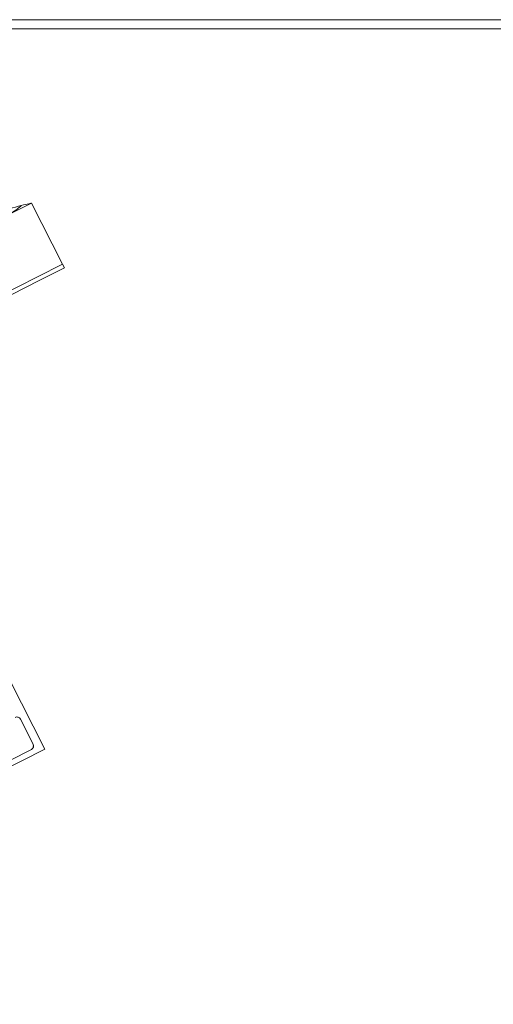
# Model space of a CAD drawing. Header units: millimetres. Extents: x 256092 to 341172, y 103077 to 145077.
# Tile 80 of 139: x 301967 to 302202, y 137651 to 138139. Entities that reach past the tile are written whole.
import ezdxf

# ---------------------------------------------------------------- set-up
doc = ezdxf.new("R2010")
doc.units = ezdxf.units.MM
doc.layers.add('I-FURN', color=62, linetype='Continuous', lineweight=9)
doc.layers.add('Q-SPCQ', color=250, linetype='Continuous', lineweight=9)

# ---------------------------------------------------------------- blocks, each defined once
blk = doc.blocks.new('Station_Teacher-Mien_Company-Double-Pedestal-THX - THX Double_Fixed Height_60x30-643774-3_ k sisustuse plaan')
at = {"layer": 'I-FURN'}
for p, q in [((-695.44, -376.44), (695.44, -376.44)), ((-700, -381), (700, -381))]:
    blk.add_line(p, q, dxfattribs=at)
blk = doc.blocks.new('Speciality-Electrical-Apple-iMac - Speciality-Electrical-Apple-iMac-V56-3_ k sisustuse plaan')
at = {"layer": 'Q-SPCQ'}
for p, q in [((-242.49, 0), (-256.5, 0)), ((-256.5, 0), (-256.5, -34)), ((-256.5, 0), (-242.49, 0)), ((-256.5, -34), (-256.5, -36)), ((-256.5, -34), (-242.49, -34)), ((-256.5, -34), (-256.5, -36)), ((-256.5, -34), (-242.49, -34)), ((-256.5, -36), (-256.5, -34)), ((-242.49, -34), (242.49, -34)), ((-242.49, -34), (242.49, -34)), ((-242.49, -36), (-256.5, -36)), ((-252.4, -36), (-256.5, -36)), ((242.49, -36), (-242.49, -36)), ((-139.5, -244.34), (-139.5, -126.7)), ((-135.5, -225.41), (-135.5, -225.64)), ((-135.5, -225.64), (-135.5, -239.55)), ((-133.5, -241.53), (-121.5, -241.53)), ((139.5, -244.34), (-139.5, -244.34))]:
    blk.add_line(p, q, dxfattribs=at)
for centre, major_axis, start_param, end_param in [((-133.5, -225.64), (2, 0), 1.570796, 3.141593), ((-133.5, -239.55), (-2, 0), 0, 1.570796), ((-133.5, -239.32), (2, 0), 3.403392, 3.926991)]:
    blk.add_ellipse(centre, major_axis=major_axis, ratio=0.993572, start_param=start_param, end_param=end_param, dxfattribs=at)
blk.add_open_spline([(-251.45, 1.17), (-243.56, 2.98), (-227.73, 6.44), (-203.87, 11.11), (-179.88, 15.26), (-155.73, 18.91), (-131.37, 22.05), (-110.81, 24.24), (-96.23, 25.55), (-87.83, 26.23), (-81.46, 26.71), (-75.06, 27.16), (-68.62, 27.57), (-62.12, 27.95), (-55.53, 28.3), (-48.86, 28.61), (-42.12, 28.88), (-35.3, 29.12), (-28.41, 29.31), (-21.4, 29.47), (-14.28, 29.58), (-7.12, 29.65), (0, 29.67), (7.12, 29.65), (14.29, 29.58), (21.41, 29.47), (28.43, 29.31), (35.32, 29.12), (42.13, 28.88), (48.87, 28.61), (55.53, 28.3), (62.12, 27.95), (68.62, 27.57), (75.06, 27.16), (81.46, 26.71), (87.83, 26.23), (96.23, 25.55), (110.82, 24.24), (131.37, 22.05), (155.73, 18.91), (179.88, 15.26), (203.87, 11.11), (227.73, 6.44), (243.56, 2.98), (251.45, 1.17)], degree=3, knots=[0, 0, 0, 0, 0.05, 0.1, 0.15, 0.2, 0.25, 0.3, 0.325, 0.3375, 0.35, 0.3625, 0.375, 0.3875, 0.4, 0.4125, 0.425, 0.4375, 0.45, 0.4625, 0.475, 0.4875, 0.5, 0.5125, 0.525, 0.5375, 0.55, 0.5625, 0.575, 0.5875, 0.6, 0.6125, 0.625, 0.6375, 0.65, 0.6625, 0.675, 0.7, 0.75, 0.8, 0.85, 0.9, 0.95, 1, 1, 1, 1], dxfattribs=at)
for points in [[(-256.5, 0), (-256.5, 0), (-255.57, 0.22), (-253.01, 0.81), (-251.45, 1.17)], [(-251.45, 1.17), (-253.01, 0.81), (-254.29, 0.51), (-255.16, 0.31)], [(-242.49, 0), (-243.58, 0), (-245.76, 0.09), (-248.84, 0.51), (-250.64, 0.92), (-251.45, 1.17)], [(-251.45, 1.17), (-250.64, 0.92), (-248.84, 0.51), (-246.79, 0.23), (-245.73, 0.14)]]:
    blk.add_open_spline(points, degree=3, dxfattribs=at)

msp = doc.modelspace()

# ---------------------------------------------------------------- block references
at = {"layer": 'I-FURN', "xscale": -1, "rotation": 26.97949682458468}
msp.add_blockref('Speciality-Electrical-Apple-iMac - Speciality-Electrical-Apple-iMac-V56-3_ k sisustuse plaan', (301744.59, 137931.56), dxfattribs=at)
at = {"layer": 'I-FURN', "rotation": 180.0000000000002}
msp.add_blockref('Station_Teacher-Mien_Company-Double-Pedestal-THX - THX Double_Fixed Height_60x30-643774-3_ k sisustuse plaan', (302179.22, 137757.85), dxfattribs=at)

doc.saveas('drawing.dxf')
